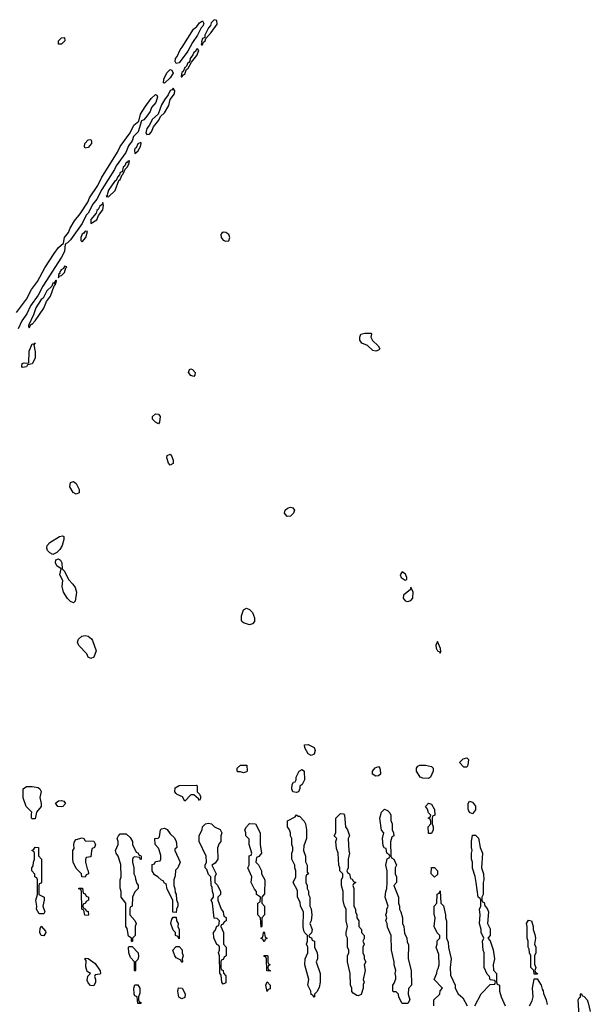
# Model space of a CAD drawing. Header units: inches. Extents: x 2769379 to 2883802, y 684208 to 828654.
# Tile 235 of 256: x 2836005 to 2839892, y 767960 to 774675. Entities that reach past the tile are written whole.
import ezdxf

# ---------------------------------------------------------------- set-up
doc = ezdxf.new("R2010")
doc.units = ezdxf.units.IN
doc.header["$MEASUREMENT"] = 0
doc.layers.add('C8736', color=7, linetype='Continuous')
doc.layers.add('C8737', color=7, linetype='Continuous')

msp = doc.modelspace()

# ---------------------------------------------------------------- linework, layer by layer
at = {"layer": 'C8736', "color": 2, "elevation": 2}
for points in [[(2837990, 769658), (2837968.9, 769668.9), (2837948, 769710), (2837946, 769730), (2837970, 769732), (2838010, 769712), (2838018, 769690), (2838010, 769666)], [(2839030, 769578), (2839002, 769610), (2839025.2, 769634.8), (2839050, 769642), (2839062, 769630), (2839058, 769590), (2839050, 769578)], [(2837530, 769538), (2837510, 769546), (2837490, 769546), (2837486, 769550), (2837486, 769570), (2837508.4, 769591.6), (2837551.6, 769591.6), (2837554, 769550), (2837550, 769546)], [(2837890, 769403.7), (2837865.2, 769410), (2837859, 769430), (2837860.4, 769459.6), (2837870, 769474), (2837882, 769478), (2837888, 769492), (2837888.7, 769510), (2837909.1, 769550.9), (2837930, 769562), (2837942, 769550), (2837944.7, 769490), (2837930, 769458), (2837912, 769448), (2837912, 769432), (2837904.7, 769410)], [(2838430, 769515.3), (2838409, 769530), (2838409, 769550), (2838426.3, 769573.7), (2838450, 769582), (2838458, 769570), (2838462, 769538), (2838462, 769530), (2838450, 769518)], [(2838790, 769500.9), (2838750, 769502), (2838734, 769510), (2838708.7, 769550), (2838708, 769570), (2838716.4, 769583.6), (2838730, 769591.3), (2838770, 769591), (2838810, 769582), (2838822, 769570), (2838822, 769550), (2838802.8, 769510)], [(2836090, 769225.2), (2836086, 769230), (2836084, 769256), (2836088, 769270), (2836049.1, 769309.1), (2836028.9, 769368.9), (2836028, 769430), (2836050, 769444.7), (2836090, 769446), (2836130, 769438), (2836142, 769430), (2836151.1, 769411.1), (2836141, 769370), (2836151.3, 769330), (2836151.3, 769310), (2836118, 769270), (2836110, 769226)], [(2837230, 769349.2), (2837222, 769362), (2837190, 769388), (2837170, 769388), (2837130, 769346), (2837114, 769374), (2837078, 769390), (2837070, 769398), (2837062, 769410), (2837064.7, 769435.3), (2837090, 769452), (2837210, 769454), (2837214, 769450), (2837214, 769410), (2837230, 769394), (2837236.9, 769376.9), (2837236.9, 769363.1)], [(2836290, 769307.6), (2836265.2, 769310), (2836249.3, 769330.7), (2836270, 769346.8), (2836290, 769350.8), (2836306, 769346), (2836316, 769330), (2836298, 769310)], [(2838610, 767966), (2838588.4, 768008.4), (2838586, 768030), (2838570, 768046), (2838550, 768046), (2838546, 768050), (2838546, 768090), (2838556.4, 768103.6), (2838567.3, 768132.7), (2838568, 768150), (2838562, 768170), (2838568, 768190), (2838555.3, 768230), (2838555.3, 768250), (2838538, 768330), (2838535.3, 768430), (2838510, 768486), (2838508, 768510), (2838498, 768530), (2838506, 768550), (2838498, 768570), (2838506, 768590), (2838506, 768610), (2838515.3, 768630), (2838495.3, 768690), (2838498, 768730), (2838506, 768750), (2838508, 768790), (2838508, 768870), (2838498, 768910), (2838508.4, 768951.6), (2838522, 768958), (2838526, 768970), (2838522, 768982), (2838506, 768990), (2838502, 769022), (2838490, 769026), (2838480.4, 769040.4), (2838475.3, 769090), (2838486, 769130), (2838468.4, 769148.4), (2838459, 769230), (2838468.7, 769270), (2838490, 769291.3), (2838510, 769282), (2838525.4, 769265.4), (2838532, 769250), (2838532.7, 769212.7), (2838542, 769190), (2838542, 769150), (2838552, 769130), (2838554, 769110), (2838541, 769099), (2838531.6, 769068.4), (2838534, 768970), (2838538, 768958), (2838554, 768950), (2838572, 768910), (2838562, 768890), (2838562, 768850), (2838572, 768830), (2838572, 768790), (2838554, 768770), (2838584.7, 768690), (2838584.7, 768650), (2838592, 768630), (2838592, 768610), (2838602, 768590), (2838612, 768550), (2838612, 768510), (2838622, 768490), (2838625.4, 768445.4), (2838642, 768410), (2838643.6, 768383.6), (2838652.7, 768367.3), (2838652, 768270), (2838671.3, 768190), (2838674, 768090), (2838652.7, 768067.3), (2838652, 768030), (2838662, 767990), (2838650, 767966)], [(2838790, 769126), (2838788.7, 769130), (2838788, 769170), (2838806, 769190), (2838806, 769210), (2838802, 769222), (2838788, 769230), (2838802, 769238), (2838806, 769250), (2838790, 769266), (2838782, 769290), (2838769.2, 769310), (2838790, 769331.3), (2838810, 769324.7), (2838831.6, 769288.4), (2838832, 769250), (2838818, 769242), (2838814, 769230), (2838814, 769190), (2838822, 769170), (2838822, 769150), (2838810, 769126)], [(2839090, 769258), (2839070, 769268), (2839059, 769290), (2839059, 769330), (2839070, 769344.7), (2839090, 769338), (2839110.5, 769310.5), (2839110, 769286)], [(2837902, 769242), (2837910, 769242), (2837942, 769210), (2837951.6, 769191.6), (2837958, 769150), (2837958, 769090), (2837939.6, 769040.4), (2837938, 769010), (2837952, 768970), (2837952.7, 768932.7), (2837962, 768910), (2837962, 768862), (2837972, 768850), (2837958, 768842), (2837954, 768830), (2837954, 768790), (2837962, 768770), (2837962, 768750), (2837971.1, 768731.1), (2837972, 768710), (2837982, 768690), (2837982, 768630), (2837991.1, 768611.1), (2837994, 768570), (2837991.1, 768528.9), (2837982, 768510), (2837998, 768470), (2837992, 768448), (2837974, 768430), (2837978, 768418), (2837992.7, 768412.7), (2837998, 768398), (2838014, 768390), (2838014, 768350), (2838032, 768310), (2838034, 768290), (2838034, 768270), (2838024.7, 768250), (2838051.3, 768170), (2838052, 768110), (2838044.7, 768075.3), (2838030, 768046), (2838014, 768030), (2838014, 768010), (2838010, 768008), (2838002, 768022), (2837990, 768026), (2837988, 768050), (2837968, 768090), (2837974, 768130), (2837948, 768230), (2837948.9, 768271.1), (2837968, 768310), (2837968, 768350), (2837958, 768370), (2837966, 768390), (2837966, 768430), (2837947.3, 768447.3), (2837940.4, 768460.4), (2837935.3, 768490), (2837938, 768590), (2837918, 768630), (2837916.4, 768656.4), (2837898, 768690), (2837896.4, 768736.4), (2837868, 768790), (2837886, 768830), (2837886, 768870), (2837878, 768890), (2837878, 768910), (2837858, 768950), (2837858, 768990), (2837866, 769010), (2837866, 769030), (2837858, 769050), (2837858, 769090), (2837848.7, 769108.7), (2837848.7, 769130), (2837842, 769150), (2837828.7, 769170), (2837829.1, 769210.9), (2837882, 769238), (2837890, 769251.3)], [(2838310, 768018), (2838300.4, 768020.4), (2838276.4, 768036.4), (2838268.4, 768048.4), (2838268, 768070), (2838258, 768090), (2838255.3, 768170), (2838238, 768250), (2838238, 768290), (2838246, 768310), (2838246, 768330), (2838238, 768350), (2838238, 768410), (2838228, 768430), (2838228, 768450), (2838238, 768490), (2838228, 768530), (2838228, 768610), (2838218, 768630), (2838208.9, 768668.9), (2838208.4, 768728.4), (2838198, 768770), (2838198, 768810), (2838206, 768830), (2838206, 768850), (2838186, 768870), (2838186, 768890), (2838178, 768910), (2838175.3, 768990), (2838163.1, 769023.1), (2838158, 769070), (2838166, 769090), (2838148, 769110), (2838158, 769130), (2838158, 769230), (2838190, 769262), (2838210, 769258), (2838218, 769250), (2838224.7, 769170), (2838238, 769150), (2838251.3, 769110), (2838242, 769090), (2838246, 769006), (2838251.3, 768990), (2838242, 768950), (2838242, 768890), (2838234, 768870), (2838238, 768858), (2838252, 768850), (2838258, 768818), (2838270, 768814), (2838278, 768798), (2838294, 768790), (2838278, 768782), (2838274, 768770), (2838282, 768750), (2838282, 768630), (2838292, 768610), (2838292, 768590), (2838302, 768570), (2838302, 768550), (2838314, 768530), (2838314, 768490), (2838334, 768470), (2838334, 768450), (2838352, 768430), (2838351.6, 768408.4), (2838342, 768390), (2838352, 768370), (2838342, 768350), (2838342, 768310), (2838352, 768290), (2838352, 768270), (2838362, 768250), (2838352, 768230), (2838358, 768190), (2838344.7, 768130), (2838352, 768110), (2838345.4, 768094.6), (2838344.7, 768070), (2838330, 768026)], [(2837070, 768586), (2837048.4, 768588.4), (2837048, 768670), (2837010, 768746), (2837002, 768782), (2836990, 768786), (2836982, 768802), (2836970, 768806), (2836946, 768830), (2836923.1, 768843.1), (2836906, 768870), (2836907.3, 768912.7), (2836922, 768918), (2836930, 768934), (2836962, 768938), (2836966, 768950), (2836966, 768974), (2836954.6, 769014.6), (2836950, 769026), (2836928, 769050), (2836926, 769090), (2836947.3, 769092.7), (2836958, 769102), (2836964, 769150), (2836970, 769156), (2836990, 769161), (2837010, 769152), (2837030, 769122), (2837056.9, 769096.9), (2837071.6, 769071.6), (2837074, 769030), (2837062, 769018), (2837062, 769010), (2837098, 768930), (2837082, 768890), (2837066, 768874), (2837063.6, 768836.4), (2837054, 768810), (2837054, 768770), (2837062, 768750), (2837063.6, 768723.6), (2837071.1, 768711.1), (2837072.7, 768672.7), (2837082, 768650), (2837082, 768630), (2837072, 768610)], [(2837390, 768098), (2837382, 768110), (2837378, 768158), (2837368.4, 768171.6), (2837366, 768290), (2837358, 768310), (2837366, 768330), (2837366, 768350), (2837362, 768362), (2837348.4, 768368.4), (2837327.3, 768412.7), (2837326, 768450), (2837336.4, 768463.6), (2837347.3, 768492.7), (2837362, 768498), (2837366, 768530), (2837350, 768546), (2837328.4, 768548.4), (2837318, 768650), (2837308.7, 768670), (2837326, 768690), (2837326, 768710), (2837318, 768730), (2837316.4, 768756.4), (2837308.4, 768771.6), (2837306, 768830), (2837290, 768846), (2837279, 768879), (2837268.7, 768890), (2837268, 768910), (2837278, 768930), (2837275.3, 768970), (2837228, 769070), (2837228, 769110), (2837248.7, 769151.3), (2837249, 769170), (2837270, 769191.3), (2837290, 769196), (2837312, 769190), (2837331.1, 769171.1), (2837370, 769152), (2837382, 769130), (2837374, 769110), (2837374, 769070), (2837363.6, 769056.4), (2837352.7, 769027.3), (2837354, 768950), (2837336.9, 768923.1), (2837314, 768910), (2837342, 768850), (2837334, 768830), (2837334, 768790), (2837351.6, 768771.6), (2837372, 768730), (2837371.6, 768708.4), (2837354, 768690), (2837354, 768670), (2837378, 768610), (2837391.3, 768590), (2837392, 768572), (2837398, 768558), (2837410, 768554), (2837411.6, 768548.4), (2837411.6, 768528.4), (2837398, 768522), (2837390, 768506), (2837378, 768502), (2837374, 768490), (2837392, 768450), (2837394, 768370), (2837412, 768350), (2837412, 768290), (2837398, 768282), (2837390, 768266), (2837378, 768262), (2837374, 768250), (2837374, 768210), (2837378, 768198), (2837391.6, 768191.6), (2837392.7, 768172.7), (2837410, 768154), (2837410, 768106)], [(2837650, 768486), (2837646, 768550), (2837628, 768570), (2837628, 768650), (2837642, 768658), (2837646, 768690), (2837618, 768710), (2837618, 768730), (2837604.7, 768744.7), (2837582, 768790), (2837586, 768830), (2837558, 768890), (2837568, 768910), (2837568.4, 768971.6), (2837582, 768978), (2837586, 768990), (2837568, 769050), (2837567.3, 769087.3), (2837546, 769110), (2837546, 769130), (2837538, 769150), (2837549.1, 769170.9), (2837570, 769192), (2837611.1, 769191.1), (2837642, 769130), (2837642, 769050), (2837652, 768990), (2837632.7, 768967.3), (2837618, 768962), (2837614, 768930), (2837631.6, 768911.6), (2837652, 768870), (2837652, 768850), (2837674, 768810), (2837672.7, 768712.7), (2837654, 768690), (2837654, 768650), (2837671.6, 768628.4), (2837672, 768570), (2837654, 768550), (2837654, 768490)], [(2836450, 768826), (2836428.9, 768828.9), (2836426, 768850), (2836390, 768886), (2836368, 768930), (2836366, 768950), (2836366, 769010), (2836376.4, 769023.6), (2836374, 769050), (2836379, 769070), (2836390, 769084.7), (2836430, 769096), (2836442, 769090), (2836450, 769074), (2836510, 769072), (2836522, 769050), (2836514, 769030), (2836498, 769022), (2836492.7, 769007.3), (2836490, 768966), (2836458, 768962), (2836452.7, 768947.3), (2836452, 768930), (2836463.6, 768883.6), (2836472, 768870), (2836474, 768850), (2836458, 768842)], [(2836831.6, 768948.4), (2836826, 768950), (2836822, 768962), (2836790, 768966), (2836778, 768962), (2836772.7, 768947.3), (2836772, 768930), (2836782, 768890), (2836782, 768850), (2836791.6, 768831.6), (2836792.7, 768812.7), (2836803.6, 768783.6), (2836811.6, 768771.6), (2836812, 768750), (2836790, 768726), (2836772, 768690), (2836771.3, 768628.7), (2836758, 768622), (2836754, 768610), (2836754, 768570), (2836790, 768532), (2836798, 768510), (2836792, 768490), (2836791.1, 768428.9), (2836774, 768410), (2836774, 768390), (2836770, 768386), (2836766, 768390), (2836766, 768410), (2836745.2, 768425.2), (2836736.4, 768476.4), (2836728, 768490), (2836728, 768650), (2836695.3, 768690), (2836695.3, 768730), (2836688.4, 768751.6), (2836688, 768810), (2836695.3, 768830), (2836693.6, 768913.6), (2836675.3, 768970), (2836662, 768990), (2836658, 769010), (2836675.3, 769050), (2836675.3, 769070), (2836668.7, 769090), (2836678, 769110), (2836690, 769122), (2836730, 769122), (2836756.9, 769096.9), (2836772, 769070), (2836772, 769050), (2836798, 768998), (2836810, 768994), (2836818, 768978), (2836830, 768974), (2836832.7, 768967.3)], [(2836138, 768578), (2836119, 768610), (2836122, 768630), (2836115.3, 768670), (2836126, 768710), (2836126, 768810), (2836122, 768822), (2836108.4, 768828.4), (2836107.3, 768847.3), (2836088, 768870), (2836088, 768890), (2836096.4, 768903.6), (2836098, 768930), (2836106, 768950), (2836106, 768990), (2836102, 769002), (2836088, 769010), (2836102, 769018), (2836110, 769032), (2836132, 769030), (2836132.7, 768972.7), (2836154, 768950), (2836152.7, 768792.7), (2836150, 768786), (2836138, 768782), (2836134, 768770), (2836134, 768710), (2836171.3, 768690), (2836171.3, 768670), (2836162, 768630), (2836176, 768590), (2836170, 768578)], [(2838830, 768826), (2838808.9, 768848.9), (2838810, 768894), (2838830, 768894), (2838851.1, 768871.1), (2838850, 768846)], [(2836470, 768566), (2836448.9, 768568.9), (2836442, 768602), (2836428, 768610), (2836426, 768730), (2836422, 768742), (2836407.3, 768747.3), (2836408.4, 768751.6), (2836432, 768752), (2836438, 768718), (2836450, 768714), (2836458, 768698), (2836474, 768690), (2836474, 768670), (2836458, 768662), (2836454, 768650), (2836438, 768642), (2836434, 768630), (2836438, 768618), (2836454, 768610), (2836458, 768598), (2836470, 768594), (2836474, 768570)], [(2837090, 768406), (2837082, 768422), (2837066, 768430), (2837066, 768450), (2837050, 768466), (2837035.3, 768510), (2837040.4, 768539.6), (2837050, 768554), (2837070, 768554), (2837072, 768530), (2837084.7, 768510), (2837082, 768490), (2837091.3, 768470)], [(2836170, 768428), (2836150, 768428.7), (2836142, 768450), (2836143.1, 768476.9), (2836150, 768494), (2836179.6, 768459.6), (2836182, 768450)], [(2839510, 768166), (2839508, 768190), (2839488, 768210), (2839488, 768290), (2839478, 768310), (2839476.4, 768336.4), (2839468, 768350), (2839468, 768390), (2839462, 768410), (2839462, 768490), (2839458, 768510), (2839470, 768534), (2839492, 768530), (2839502, 768490), (2839502, 768470), (2839515.3, 768435.3), (2839518, 768410), (2839512, 768370), (2839522, 768350), (2839522, 768310), (2839512, 768290), (2839512, 768250), (2839512.7, 768232.7), (2839522, 768210), (2839514, 768190), (2839518, 768178), (2839532, 768170), (2839530, 768166)], [(2837670, 768386), (2837662, 768402), (2837648, 768410), (2837662, 768418), (2837666, 768450), (2837670, 768454), (2837678, 768418), (2837691.3, 768410), (2837678, 768402)], [(2836790, 768186), (2836786, 768190), (2836786, 768250), (2836760.2, 768280.2), (2836748.7, 768310), (2836746, 768350), (2836750, 768354), (2836770, 768354), (2836811, 768310), (2836814.8, 768285.2), (2836810, 768266), (2836794, 768250), (2836794, 768190)], [(2837110, 768246), (2837102, 768262), (2837070, 768278), (2837062, 768290), (2837048, 768330), (2837070, 768354), (2837090, 768354), (2837111.1, 768331.1), (2837111.3, 768310), (2837118, 768290), (2837112, 768270), (2837114, 768250)], [(2837710, 768186), (2837688.4, 768188.4), (2837686, 768270), (2837682, 768282), (2837670, 768286), (2837670, 768294), (2837690, 768294), (2837694, 768290), (2837694, 768250), (2837698, 768238), (2837711.3, 768230), (2837698, 768222), (2837694, 768210), (2837698, 768198), (2837712, 768190)], [(2836510, 768086), (2836487.3, 768087.3), (2836470, 768106), (2836463.1, 768123.1), (2836468.4, 768151.6), (2836486, 768170), (2836464, 768184), (2836454.6, 768214.6), (2836458, 768258), (2836448, 768270), (2836450, 768274), (2836471.6, 768271.6), (2836519.1, 768239.1), (2836552, 768188), (2836554, 768170), (2836550, 768166), (2836518, 768162), (2836514, 768150), (2836522, 768130), (2836522, 768110)], [(2836810, 767966), (2836806, 768010), (2836790, 768018), (2836784, 768030), (2836781.2, 768070), (2836790, 768092), (2836810, 768092), (2836822, 768070), (2836823.6, 768036.4), (2836814, 768010), (2836814, 767990), (2836818, 767978), (2836830, 767974), (2836830, 767966)], [(2837690, 768048), (2837682, 768090), (2837690, 768114), (2837712, 768090), (2837710, 768066), (2837698, 768062)], [(2837110, 767998), (2837089.2, 768009.2), (2837082, 768050), (2837087.3, 768072.7), (2837112, 768070), (2837130.9, 768030.9), (2837130, 768006)]]:
    msp.add_lwpolyline(points, close=True, dxfattribs=at)
for points in [[(2839106, 767950), (2839148.4, 768031.6), (2839210, 768094), (2839242, 768098), (2839246, 768110), (2839242, 768122), (2839210, 768126), (2839206, 768150), (2839190, 768166), (2839168, 768210), (2839168.7, 768310), (2839162, 768330), (2839158, 768390), (2839166, 768410), (2839148.9, 768448.9), (2839148.7, 768470), (2839138, 768510), (2839142, 768570), (2839138, 768610), (2839146, 768630), (2839146, 768670), (2839142, 768682), (2839128, 768690), (2839115.3, 768790), (2839107.3, 768832.7), (2839088.9, 768888.9), (2839088.4, 768928.4), (2839082, 768950), (2839082, 768990), (2839088, 769010), (2839082, 769030), (2839082, 769070), (2839090, 769114), (2839110, 769114), (2839130, 769092), (2839142, 769030), (2839158, 768990), (2839151.3, 768890), (2839164.7, 768850), (2839166, 768810), (2839162, 768790), (2839162, 768710), (2839154, 768690), (2839154, 768670), (2839158, 768658), (2839170, 768654), (2839172.7, 768632.7), (2839190, 768614), (2839198, 768590), (2839192, 768510), (2839210, 768474), (2839211, 768429), (2839194, 768410), (2839210, 768394), (2839230.9, 768330.9), (2839238.8, 768270), (2839231.3, 768230), (2839232, 768192), (2839252, 768170), (2839254, 768110), (2839258, 768098), (2839274, 768090), (2839274, 768050), (2839284.7, 768010), (2839312, 767950)], [(2838826, 767950), (2838826, 767990), (2838866, 768030), (2838868.4, 768051.6), (2838886, 768070), (2838828, 768130), (2838847.3, 768172.7), (2838848, 768190), (2838856.4, 768203.6), (2838862, 768230), (2838860.4, 768300.4), (2838842, 768350), (2838848, 768370), (2838848, 768392), (2838866, 768410), (2838866, 768430), (2838848, 768448), (2838828, 768490), (2838835.3, 768550), (2838828.4, 768571.6), (2838828, 768630), (2838846, 768650), (2838848.4, 768711.6), (2838862, 768718), (2838870, 768734), (2838874, 768650), (2838891.1, 768631.1), (2838904.7, 768570), (2838904.7, 768550), (2838912, 768530), (2838912, 768410), (2838923.6, 768383.6), (2838926.4, 768346.4), (2838944.7, 768270), (2838938, 768210), (2838939.6, 768159.6), (2838971.3, 768091.3), (2838972, 768070), (2838991.1, 768031.1), (2839023.6, 768003.6), (2839054, 767950)], [(2839478, 767950), (2839496.4, 767983.6), (2839502, 768010), (2839498, 768070), (2839508.9, 768131.1), (2839510, 768134), (2839530, 768134), (2839558, 768090), (2839563.6, 768063.6), (2839571.6, 768051.6), (2839572.7, 768032.7), (2839591.6, 767991.6), (2839598, 767958)], [(2839818, 767850), (2839808.7, 767990), (2839815.3, 768004.7), (2839826, 768010), (2839826, 768030), (2839830, 768034), (2839838, 768018), (2839850, 768014), (2839870.9, 767990.9), (2839878, 767970), (2839892, 767910)]]:
    msp.add_lwpolyline(points, dxfattribs=at)
at = {"layer": 'C8737', "color": 2}
for points, elevation in [([(2837070, 774375.3), (2837062.7, 774390), (2837066, 774410), (2837076.6, 774423.4), (2837097, 774470), (2837112.5, 774487.5), (2837189.6, 774610), (2837211.5, 774628.5), (2837230, 774653.4), (2837250, 774667.3), (2837259.5, 774650), (2837251.3, 774630), (2837240.6, 774619.4), (2837215.8, 774570), (2837181.1, 774518.9), (2837150, 774461.6), (2837090, 774382)], 2), ([(2837330, 774675.1), (2837310, 774652.7), (2837304.2, 774635.8), (2837290, 774619.3), (2837265.5, 774570), (2837265.4, 774554.6), (2837250, 774548), (2837244, 774524), (2837246, 774514), (2837242, 774510), (2837243.6, 774503.6), (2837250, 774504.7), (2837257.2, 774522.8), (2837268, 774530), (2837272.3, 774547.7), (2837310, 774587.3), (2837350, 774644.7), (2837348, 774670)], 6), ([(2836268, 774508), (2836269, 774530), (2836290, 774552), (2836310, 774554), (2836311, 774530), (2836290, 774508.7)], 2), ([(2837216.4, 774476.4), (2837210, 774474), (2837202, 774458), (2837190, 774452), (2837184.4, 774435.6), (2837166.4, 774410), (2837164.5, 774395.5), (2837156.9, 774383.1), (2837150, 774382), (2837142, 774358), (2837132, 774350), (2837134, 774346), (2837130, 774348), (2837118.8, 774321.2), (2837110, 774315.3), (2837104.7, 774290), (2837104.7, 774284.7), (2837110, 774284.7), (2837120.2, 774299.8), (2837130, 774304.7), (2837141.2, 774338.8), (2837150, 774341), (2837174.8, 774385.2), (2837212.3, 774430), (2837226, 774466)], 6), ([(2836990, 774242), (2836984, 774244), (2836986, 774270), (2837007.6, 774312.4), (2837030, 774334.8), (2837042, 774330), (2837050, 774309.4), (2837030, 774278)], 2), ([(2837050, 774208), (2837042.8, 774197.2), (2837030, 774192.7), (2837017.1, 774162.9), (2836990, 774129.2), (2836970, 774095.1), (2836948.1, 774031.9), (2836910, 773996), (2836887.3, 773952.7), (2836870, 773932.7), (2836863.4, 773903.4), (2836870, 773891.3), (2836890, 773894.8), (2836902.7, 773910), (2836916.2, 773943.8), (2836952.7, 773990), (2836964, 774016), (2836990, 774041), (2837020.9, 774090), (2837029.1, 774130.9), (2837059, 774170), (2837062, 774190)], 6), ([(2836450, 773798), (2836445.2, 773810), (2836449.2, 773830), (2836470, 773856), (2836490, 773858), (2836494.8, 773850), (2836494, 773830), (2836470, 773804)], 2), ([(2836830, 773838), (2836810, 773828.7), (2836798, 773802), (2836790, 773797.2), (2836785.8, 773785.8), (2836790, 773762), (2836810, 773778), (2836828.7, 773810), (2836832.7, 773830)], 6), ([(2836753.6, 773713.6), (2836742, 773710), (2836738, 773702), (2836730, 773702), (2836721, 773679), (2836708.7, 773670), (2836702, 773638), (2836690, 773633.2), (2836683.8, 773616.2), (2836670, 773602), (2836662, 773578), (2836650, 773572.3), (2836610, 773512.3), (2836601.4, 773481.4), (2836603.6, 773476.4), (2836594, 773470), (2836610, 773466), (2836654.5, 773510), (2836680.9, 773579.1), (2836690, 773586), (2836702, 773618), (2836710, 773624.7), (2836724, 773656), (2836737.2, 773670), (2836748, 773690), (2836746, 773694), (2836750, 773694)], 6), ([(2836570, 773428), (2836565.5, 773414.5), (2836550, 773404), (2836539.5, 773380.5), (2836530, 773372.7), (2836525.3, 773354.7), (2836490, 773312.7), (2836490, 773284.7), (2836529, 773310), (2836540.7, 773339.3), (2836570, 773378), (2836576, 773410)], 6), ([(2836450, 773233.2), (2836441.4, 773218.6), (2836430, 773212.3), (2836421.6, 773190), (2836421, 773170), (2836430, 773161), (2836456, 773190), (2836466, 773230)], 6), ([(2837390, 773225.2), (2837381.1, 773218.9), (2837374.8, 773210), (2837377.3, 773190), (2837390, 773171), (2837410, 773164.9), (2837430, 773166.8), (2837437.2, 773190), (2837428.7, 773210), (2837410, 773224)], 6), ([(2836310, 772994), (2836302, 772978), (2836288, 772970), (2836276, 772950), (2836276.9, 772943.1), (2836270, 772938), (2836270, 772914), (2836273.6, 772926.4), (2836290, 772931.3), (2836308.7, 772950), (2836318, 772982), (2836326, 772990)], 6), ([(2836250, 772898), (2836239.8, 772880.2), (2836230, 772879), (2836222.8, 772857.2), (2836190, 772826), (2836163.6, 772776.4), (2836150, 772767), (2836114, 772710), (2836098, 772662), (2836064.7, 772590), (2836063.6, 772583.6), (2836070, 772574), (2836082, 772598), (2836090, 772598), (2836110, 772621), (2836170, 772707.3), (2836187.3, 772752.7), (2836214, 772790), (2836239, 772861), (2836248, 772870), (2836242, 772878), (2836250, 772874), (2836254.6, 772894.6)], 6), ([(2838430, 772414.5), (2838410, 772418.4), (2838374.2, 772454.2), (2838335.3, 772470), (2838321.2, 772490), (2838321.2, 772510), (2838329.3, 772530.7), (2838356.9, 772536.9), (2838396.9, 772536.9), (2838402, 772530), (2838396, 772510), (2838407.5, 772487.5), (2838447.3, 772450), (2838458.8, 772430), (2838450, 772421.2)], 2), ([(2836024, 772304), (2836018, 772310), (2836022, 772330), (2836035.3, 772335.3), (2836048.4, 772331.6), (2836066, 772334), (2836070, 772414), (2836090, 772464.7), (2836098, 772462), (2836110, 772472), (2836102, 772458), (2836110.8, 772409.2), (2836110, 772366), (2836090, 772328), (2836058, 772322), (2836050, 772308)], 2), ([(2837190, 772242), (2837170, 772249.2), (2837154, 772270), (2837162, 772290), (2837170, 772293.4), (2837182, 772290), (2837201, 772270), (2837198, 772250)], 2), ([(2836950, 771918), (2836928.7, 771930), (2836909, 771950), (2836909, 771970), (2836930, 771986), (2836950, 771984.7), (2836961, 771970), (2836958, 771930)], 2), ([(2837030, 771638), (2837018, 771650), (2837006.3, 771686.3), (2837010, 771702), (2837030, 771711), (2837039.8, 771699.8), (2837051, 771670), (2837050, 771648)], 2), ([(2836390, 771439), (2836369.7, 771449.7), (2836346.6, 771490), (2836350, 771518), (2836370, 771526), (2836390, 771511), (2836410.7, 771470), (2836410, 771448)], 2), ([(2837826.8, 771286.8), (2837809.3, 771310), (2837814, 771330), (2837830, 771342.8), (2837850, 771350.8), (2837866, 771346), (2837876, 771330), (2837870.6, 771309.4), (2837850, 771289.2)], 2), ([(2836230, 771028.7), (2836210, 771039), (2836195.1, 771055.1), (2836189.3, 771070), (2836192.7, 771090), (2836209.2, 771110), (2836275.3, 771150), (2836295.9, 771155.9), (2836304.7, 771150), (2836306, 771130), (2836294.8, 771090), (2836277.5, 771062.5), (2836258, 771042)], 2), ([(2836370, 770698), (2836350, 770708), (2836330, 770728.7), (2836304, 770770), (2836294, 770810), (2836298, 770850), (2836278, 770890), (2836286, 770930), (2836258, 770950), (2836248.7, 770970), (2836250, 770992), (2836270, 770998), (2836282, 770990), (2836291.3, 770970), (2836294, 770930), (2836310, 770914), (2836336.9, 770856.9), (2836366.4, 770826.4), (2836382, 770802), (2836391.3, 770770), (2836382, 770710)], 2), ([(2838610, 770908.7), (2838596, 770890), (2838602.8, 770870), (2838630, 770852), (2838642, 770858), (2838642, 770870), (2838632.5, 770892.5)], 6), ([(2838670, 770806), (2838666, 770790), (2838620.5, 770750), (2838616.3, 770730), (2838630, 770710.8), (2838650, 770708), (2838670, 770714), (2838682, 770730), (2838686, 770770)], 6), ([(2837570, 770548.7), (2837530, 770562), (2837518, 770570), (2837516.4, 770576.4), (2837515.3, 770610), (2837528.9, 770651.1), (2837550, 770662), (2837570, 770652), (2837590, 770632), (2837603.6, 770596.4), (2837604.7, 770570), (2837590, 770555.3)], 2), ([(2836490, 770318), (2836470, 770328), (2836462, 770350), (2836406.8, 770406.8), (2836399.3, 770430), (2836405.2, 770450), (2836428.7, 770470), (2836450, 770476.3), (2836470.5, 770470.5), (2836493.4, 770453.4), (2836501.4, 770441.4), (2836524.7, 770370), (2836510, 770328)], 2), ([(2838850, 770434), (2838840.7, 770410), (2838842, 770390), (2838850, 770371.3), (2838864.7, 770364.7), (2838870, 770354), (2838874, 770366), (2838872.5, 770387.5)], 6)]:
    msp.add_lwpolyline(points, close=True, dxfattribs=dict(at, elevation=elevation))
at = {"layer": 'C8737', "color": 2, "elevation": 2}
msp.add_lwpolyline([(2835982.9, 772677.1), (2836051.3, 772768.7), (2836083.9, 772836.1), (2836125.2, 772890), (2836176.3, 772983.7), (2836239.7, 773080.3), (2836270, 773121), (2836302, 773150), (2836309.2, 773190), (2836336.2, 773223.8), (2836347.3, 773252.7), (2836377.6, 773302.4), (2836416, 773350), (2836469.2, 773430), (2836479.6, 773460.4), (2836535.8, 773544.2), (2836562.8, 773597.2), (2836670, 773770.8), (2836689.6, 773810.4), (2836756.6, 773903.4), (2836783.3, 773956.7), (2836816.5, 773983.5), (2836826.6, 774030), (2836858.7, 774081.3), (2836901.3, 774138.7), (2836930, 774166), (2836939.8, 774159.8), (2836942.8, 774150), (2836931.4, 774110), (2836903.4, 774076.6), (2836892.7, 774050), (2836870, 774016.2), (2836850, 773992.3), (2836835.5, 773984.5), (2836811.4, 773910), (2836780.6, 773879.4), (2836771.4, 773850), (2836746.1, 773813.9), (2836727, 773770), (2836661.1, 773678.9), (2836650, 773652.7), (2836563.6, 773516.4), (2836530, 773452), (2836503, 773417), (2836470, 773356.2), (2836457.1, 773342.9), (2836430, 773286.3), (2836350, 773173.2), (2836330, 773152.7), (2836315.3, 773144.7), (2836310, 773095.3), (2836290, 773056.2), (2836162.8, 772857.2), (2836130, 772796.9), (2836077.1, 772722.9), (2836054, 772670), (2836018.4, 772621.6), (2835993, 772567)], dxfattribs=at)

doc.saveas('drawing.dxf')
